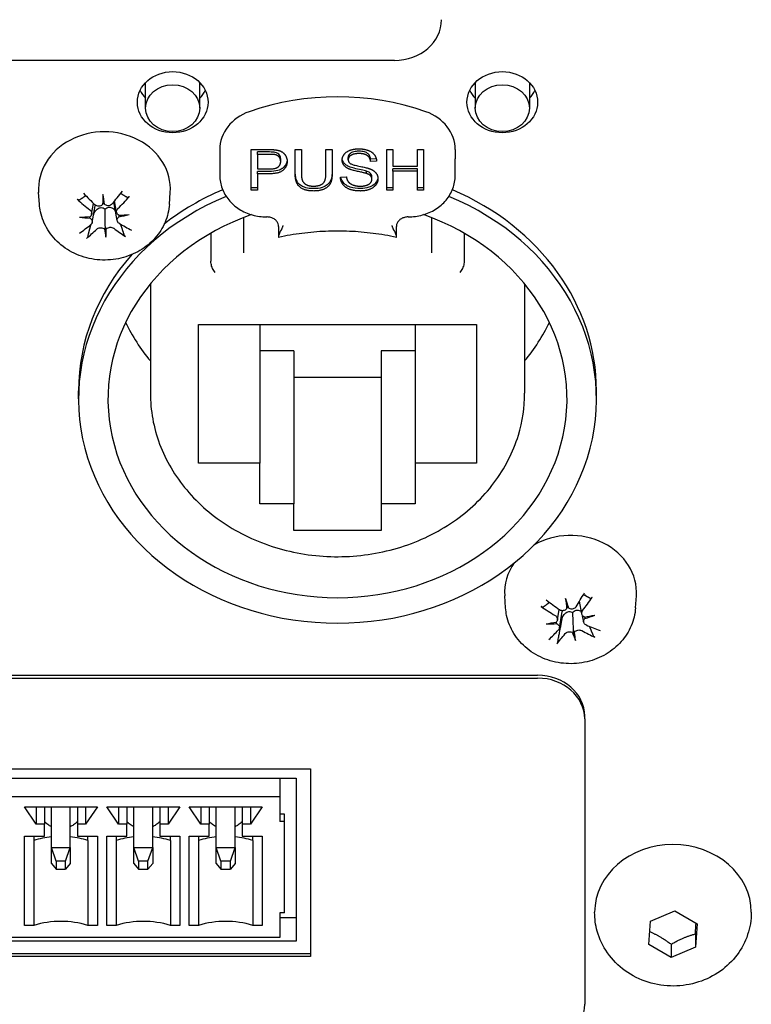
# Model space of a CAD drawing. Extents: x 1107 to 4046, y 937 to 3355.
# Tile 28 of 49: x 2214 to 2245, y 2635 to 2677. Entities that reach past the tile are written whole.
import ezdxf

# ---------------------------------------------------------------- set-up
doc = ezdxf.new("R2010")
doc.units = 0
doc.layers.add('KF_VIDA_L_+_C_REAR', color=7, linetype='CONTINUOUS')

# ---------------------------------------------------------------- blocks, each defined once
blk = doc.blocks.new('KF_VIDA_L_+_C_REAR')
at = {"layer": 'KF_VIDA_L_+_C_REAR'}
for p, q in [((42.917, 986.334), (-46.917, 986.334)), ((32.35, 984.31), (32.35, 985.394)), ((34.65, 984.31), (34.65, 985.394)), ((46.35, 985.394), (46.35, 984.31)), ((48.65, 985.394), (48.65, 984.31)), ((35.5, 982.552), (35.5, 982.152)), ((36.832, 980.819), (36.832, 982.551)), ((36.832, 982.551), (37.587, 982.551)), ((38.701, 982.551), (38.966, 982.551)), ((38.701, 981.55), (38.701, 982.551)), ((38.966, 982.551), (38.966, 981.551)), ((40.009, 981.551), (40.009, 982.551)), ((40.009, 982.551), (40.274, 982.551)), ((40.274, 982.551), (40.274, 981.55)), ((42.59, 982.551), (42.855, 982.551)), ((42.59, 980.819), (42.59, 982.551)), ((42.855, 982.551), (42.855, 981.839)), ((43.892, 982.551), (44.157, 982.551)), ((43.892, 981.839), (43.892, 982.551)), ((44.157, 982.551), (44.157, 980.819)), ((45.5, 982.552), (45.5, 982.152)), ((35.5, 982.152), (35.5, 981.445)), ((37.61, 982.446), (37.098, 982.446)), ((37.098, 982.346), (37.098, 982.446)), ((37.61, 982.346), (37.098, 982.346)), ((37.098, 982.346), (37.098, 981.727)), ((38.087, 982.042), (38.087, 982.142)), ((40.954, 982.119), (40.954, 982.219)), ((42.145, 982.162), (41.905, 982.146)), ((41.905, 982.046), (41.905, 982.146)), ((45.5, 981.445), (45.5, 982.152)), ((37.098, 981.727), (37.614, 981.727)), ((42.159, 982.063), (41.905, 982.046)), ((42.855, 981.839), (43.892, 981.839)), ((43.892, 981.734), (42.855, 981.734)), ((42.855, 981.634), (42.855, 981.734)), ((43.892, 981.634), (43.892, 981.734)), ((37.098, 981.522), (37.098, 981.622)), ((37.611, 981.622), (37.098, 981.622)), ((37.098, 981.522), (37.098, 980.819)), ((37.611, 981.522), (37.098, 981.522)), ((40.625, 981.376), (40.875, 981.394)), ((41.729, 981.533), (41.729, 981.633)), ((41.963, 981.288), (41.963, 981.388)), ((43.892, 981.634), (42.855, 981.634)), ((42.855, 981.634), (42.855, 980.819)), ((43.892, 980.819), (43.892, 981.634)), ((37.098, 980.919), (36.832, 980.919)), ((42.855, 980.919), (42.59, 980.919)), ((44.157, 980.919), (43.892, 980.919)), ((27.841, 980.222), (27.805, 980.733)), ((30.537, 980.647), (30.562, 980.356)), ((33.359, 980.222), (33.395, 980.733)), ((37.098, 980.819), (36.832, 980.819)), ((42.855, 980.819), (42.59, 980.819)), ((44.157, 980.819), (43.892, 980.819)), ((30.057, 979.807), (30.138, 980.264)), ((30.082, 979.454), (30.208, 980.164)), ((31.142, 979.529), (31.015, 980.247)), ((31.118, 979.883), (31.032, 980.368)), ((36.502, 979.657), (36.502, 978.157)), ((44.498, 979.657), (44.498, 978.157)), ((30.663, 978.824), (30.638, 979.249)), ((38, 979.28), (38, 978.886)), ((43, 978.886), (43, 979.28)), ((35.122, 978.999), (35.122, 977.804)), ((38, 978.886), (38, 978.82)), ((43, 978.82), (43, 978.886)), ((45.878, 978.999), (45.878, 977.804)), ((32.55, 976.844), (32.55, 972.206)), ((48.45, 976.844), (48.45, 972.206)), ((34.6, 975.117), (46.4, 975.117)), ((34.6, 969.228), (34.6, 975.117)), ((37.2, 975.117), (37.2, 969.228)), ((43.8, 975.117), (43.8, 969.228)), ((46.4, 975.117), (46.4, 969.228)), ((38.65, 973.996), (37.2, 973.996)), ((38.65, 973.996), (38.65, 967.496)), ((43.8, 973.996), (42.35, 973.996)), ((42.35, 973.996), (42.35, 967.496)), ((42.35, 972.87), (38.65, 972.87)), ((29.5, 971.956), (29.5, 972.306)), ((51.5, 971.956), (51.5, 972.306)), ((37.2, 969.228), (34.6, 969.228)), ((37.2, 967.496), (37.2, 969.228)), ((43.8, 969.228), (43.8, 967.496)), ((46.4, 969.228), (43.8, 969.228)), ((38.65, 967.496), (37.2, 967.496)), ((38.65, 966.37), (38.65, 967.496)), ((42.35, 967.496), (42.35, 966.37)), ((43.8, 967.496), (42.35, 967.496)), ((42.35, 966.37), (38.65, 966.37)), ((47.641, 963.075), (47.605, 963.585)), ((50.187, 963.482), (50.27, 963.199)), ((50.875, 962.824), (50.779, 963.365)), ((53.159, 963.075), (53.195, 963.585)), ((49.842, 962.565), (49.92, 963.004)), ((49.925, 962.22), (50.049, 962.919)), ((50.958, 962.476), (50.91, 962.748)), ((50.613, 961.694), (50.53, 962.112)), ((-49, 960.22), (49, 960.22)), ((-49, 960.095), (49, 960.095)), ((51, 958.363), (51, 958.488)), ((51, 958.363), (51, 946.238)), ((14.65, 956.243), (39.35, 956.243)), ((39.35, 956.243), (39.35, 948.275)), ((15.25, 955.848), (38.75, 955.848)), ((38.05, 955.848), (38.05, 955.049)), ((38.75, 955.848), (38.75, 948.92)), ((38.05, 955.049), (15.95, 955.049)), ((38.05, 955.049), (38.05, 954.005)), ((27.7, 953.898), (27.2, 954.623)), ((27.2, 954.623), (30.3, 954.623)), ((27.7, 954.623), (27.7, 953.898)), ((28.05, 954.623), (28.05, 953.898)), ((28.35, 952.907), (28.35, 954.623)), ((29.15, 952.907), (29.15, 954.623)), ((29.45, 954.623), (29.45, 953.898)), ((30.3, 954.623), (29.8, 953.898)), ((29.8, 954.623), (29.8, 953.898)), ((31.2, 953.898), (30.7, 954.623)), ((30.7, 954.623), (33.8, 954.623)), ((31.2, 954.623), (31.2, 953.898)), ((31.55, 954.623), (31.55, 953.898)), ((31.85, 952.907), (31.85, 954.623)), ((32.65, 952.907), (32.65, 954.623)), ((32.95, 954.623), (32.95, 953.898)), ((33.8, 954.623), (33.3, 953.898)), ((33.3, 954.623), (33.3, 953.898)), ((34.7, 953.898), (34.2, 954.623)), ((34.2, 954.623), (37.3, 954.623)), ((34.7, 954.623), (34.7, 953.898)), ((35.05, 954.623), (35.05, 953.898)), ((35.35, 952.907), (35.35, 954.623)), ((36.15, 952.907), (36.15, 954.623)), ((36.45, 954.623), (36.45, 953.898)), ((37.3, 954.623), (36.8, 953.898)), ((36.8, 954.623), (36.8, 953.898)), ((38.25, 954.318), (38.05, 954.318)), ((38.25, 954.005), (38.25, 954.318)), ((28.05, 953.898), (27.7, 953.898)), ((28.05, 953.387), (28.05, 953.898)), ((29.8, 953.898), (29.45, 953.898)), ((29.45, 953.898), (29.45, 953.387)), ((31.55, 953.898), (31.2, 953.898)), ((31.55, 953.387), (31.55, 953.898)), ((33.3, 953.898), (32.95, 953.898)), ((32.95, 953.898), (32.95, 953.387)), ((35.05, 953.898), (34.7, 953.898)), ((35.05, 953.387), (35.05, 953.898)), ((36.8, 953.898), (36.45, 953.898)), ((36.45, 953.898), (36.45, 953.387)), ((38.25, 954.005), (38.05, 954.005)), ((38.25, 950.125), (38.25, 954.005)), ((27.2, 949.592), (27.2, 953.387)), ((27.2, 953.387), (28.05, 953.387)), ((27.6, 953.387), (27.6, 953.198)), ((29.45, 953.387), (30.3, 953.387)), ((29.9, 953.198), (29.9, 953.387)), ((30.3, 953.387), (30.3, 949.592)), ((30.7, 949.592), (30.7, 953.387)), ((30.7, 953.387), (31.55, 953.387)), ((31.1, 953.387), (31.1, 953.198)), ((32.95, 953.387), (33.8, 953.387)), ((33.4, 953.198), (33.4, 953.387)), ((33.8, 953.387), (33.8, 949.592)), ((34.2, 949.592), (34.2, 953.387)), ((34.2, 953.387), (35.05, 953.387)), ((34.6, 953.387), (34.6, 953.198)), ((36.45, 953.387), (37.3, 953.387)), ((36.9, 953.198), (36.9, 953.387)), ((37.3, 953.387), (37.3, 949.592)), ((27.6, 953.198), (27.6, 949.592)), ((28.35, 952.907), (29.15, 952.907)), ((28.55, 952.318), (28.35, 952.907)), ((28.35, 952.224), (28.35, 952.907)), ((28.95, 952.318), (29.15, 952.907)), ((29.15, 952.907), (29.15, 952.224)), ((29.9, 953.198), (29.9, 949.592)), ((31.1, 953.198), (31.1, 949.592)), ((31.85, 952.907), (32.65, 952.907)), ((32.05, 952.318), (31.85, 952.907)), ((31.85, 952.224), (31.85, 952.907)), ((32.45, 952.318), (32.65, 952.907)), ((32.65, 952.907), (32.65, 952.224)), ((33.4, 953.198), (33.4, 949.592)), ((34.6, 953.198), (34.6, 949.592)), ((35.35, 952.907), (36.15, 952.907)), ((35.55, 952.318), (35.35, 952.907)), ((35.35, 952.224), (35.35, 952.907)), ((35.95, 952.318), (36.15, 952.907)), ((36.15, 952.907), (36.15, 952.224)), ((36.9, 953.198), (36.9, 949.592)), ((28.35, 952.224), (28.55, 951.977)), ((28.95, 952.318), (28.55, 952.318)), ((28.55, 952.318), (28.55, 951.977)), ((28.95, 951.977), (28.95, 952.318)), ((29.15, 952.224), (28.95, 951.977)), ((31.85, 952.224), (32.05, 951.977)), ((32.45, 952.318), (32.05, 952.318)), ((32.05, 952.318), (32.05, 951.977)), ((32.45, 951.977), (32.45, 952.318)), ((32.65, 952.224), (32.45, 951.977)), ((35.35, 952.224), (35.55, 951.977)), ((35.95, 952.318), (35.55, 952.318)), ((35.55, 952.318), (35.55, 951.977)), ((35.95, 951.977), (35.95, 952.318)), ((36.15, 952.224), (35.95, 951.977)), ((28.55, 951.977), (28.95, 951.977)), ((32.05, 951.977), (32.45, 951.977)), ((35.55, 951.977), (35.95, 951.977)), ((38.05, 950.125), (38.05, 949.081)), ((38.25, 950.125), (38.05, 950.125)), ((38.05, 949.92), (38.75, 949.92)), ((51.423, 950.146), (51.423, 950.146)), ((53.8, 949.77), (54.826, 950.207)), ((54.826, 950.207), (55.776, 949.656)), ((58.077, 950.146), (58.077, 950.146)), ((27.6, 949.592), (27.2, 949.592)), ((30.3, 949.592), (29.9, 949.592)), ((31.1, 949.592), (30.7, 949.592)), ((33.8, 949.592), (33.4, 949.592)), ((34.6, 949.592), (34.2, 949.592)), ((37.3, 949.592), (36.9, 949.592)), ((53.724, 948.782), (53.8, 949.77)), ((55.776, 949.656), (55.7, 948.668)), ((38.05, 949.081), (15.95, 949.081)), ((55.7, 949.227), (55.7, 948.668)), ((38.75, 948.92), (15.25, 948.92)), ((54.674, 948.23), (53.724, 948.782)), ((54.674, 948.789), (54.674, 948.23)), ((55.7, 948.668), (54.674, 948.23)), ((14.65, 948.4), (39.35, 948.4)), ((39.35, 948.275), (14.65, 948.275))]:
    blk.add_line(p, q, dxfattribs=at)
for centre, major_axis, ratio, start_param, end_param in [((42.917, 988.066), (2, 0), 0.866025, 4.712389, 6.283185), ((33.5, 985.56), (1.5, 0), 0.866025, 3.536692, 3.838756), ((33.5, 985.56), (1.5, 0), 0.866025, 5.586022, 5.888086), ((47.5, 985.56), (1.5, 0), 0.866025, 3.536692, 3.838756), ((47.5, 985.56), (1.5, 0), 0.866025, 5.586022, 5.888086), ((40.5, 976.13), (-10, 0), 0.866025, 4.327992, 5.096786), ((37.5, 982.552), (-2, 0), 0.866025, 5.096786, 6.283185), ((43.5, 982.552), (2, 0), 0.866025, 0, 1.1864), ((30.6, 980.879), (-2.8, 0), 0.866025, 3.081071, 6.343707), ((40.5, 971.956), (11, 0), 0.866025, 2.014981, 7.409797), ((30.384, 981.979), (-3.387, 3.665), 0.275996, 1.668759, 1.810026), ((31.377, 982.112), (0.425, 4.919), 0.151376, 1.886319, 1.977582), ((29.828, 982.032), (0.923, -4.85), 0.093043, 1.172183, 1.263445), ((30.84, 982.003), (-2.953, -4.023), 0.231716, 1.292536, 1.433804), ((30.384, 982.353), (3.136, 3.882), 0.428418, 4.449528, 4.590796), ((40.5, 972.306), (11, 0), 0.866025, 2.030393, 2.303628), ((40.5, 972.306), (11, 0), 0.866025, 0, 1.1112), ((30.788, 982.374), (3.588, -3.469), 0.467566, 4.789187, 4.930455), ((30.432, 980.062), (-0.158, -0.476), 0.079202, 1.946794, 2.264091), ((30.681, 980.075), (-0.16, 0.46), 0.051636, 0.893286, 1.210583), ((30.691, 981.442), (4.901, 0.602), 0.33867, 4.435649, 4.526911), ((30.598, 982.784), (-4.937, -0.013), 0.642787, 1.354663, 1.445925), ((29.876, 979.29), (0, -0.6), 0.234549, 2.17989, 2.321963), ((40.5, 971.956), (-9.75, 0), 0.866025, 5.096701, 10.611263), ((30.6, 980.363), (-0.718, 0), 0.866025, 0.904709, 0.920044), ((30.602, 981.438), (4.937, 0.01), 0.342019, 4.834873, 4.926135), ((30.509, 982.779), (-4.882, -0.736), 0.639438, 1.618549, 1.709811), ((31.338, 979.365), (-0.016, 0.6), 0.233774, 0.837293, 0.979267), ((30.816, 981.979), (-3.402, -3.652), 0.27746, 0.915215, 1.056483), ((30.519, 978.796), (0.154, 0.491), 0.103136, 0.427951, 0.745248), ((30.768, 978.808), (0.158, -0.475), 0.078314, 2.412941, 2.730237), ((30.816, 982.353), (3.119, -3.896), 0.426954, 5.253245, 5.394513), ((30.412, 981.958), (-3.802, 3.232), 0.316608, 2.040183, 2.181451), ((30.36, 982.329), (2.639, 4.236), 0.382674, 3.992765, 4.134032), ((31.372, 982.189), (-0.063, 4.937), 0.207724, 2.226833, 2.318095), ((29.823, 982.109), (0.442, -4.917), 0.149392, 0.825815, 0.917078), ((40.5, 972.306), (-11, 0), 0.866025, 5.630989, 6.283185), ((40.5, 978.456), (-9.75, 0), 0.866025, 0.3951, 0.617403), ((40.5, 978.456), (-9.75, 0), 0.866025, 2.52419, 2.746493), ((50.4, 963.732), (2.8, 0), 0.866025, 6.222664, 8.443367), ((50.4, 963.732), (-2.8, 0), 0.866025, 5.735468, 6.343707), ((50.217, 964.807), (-3.87, 3.151), 0.323091, 1.613679, 1.754947), ((51.169, 965.062), (-0.19, 4.934), 0.222166, 1.88807, 1.979333), ((49.649, 964.79), (1.516, -4.699), 0.023321, 1.190049, 1.281311), ((50.665, 964.887), (-2.394, -4.379), 0.172148, 1.25302, 1.394288), ((50.156, 965.177), (2.55, 4.29), 0.374214, 4.404578, 4.545845), ((50.552, 965.248), (4.084, -2.869), 0.507662, 4.72552, 4.866788), ((50.13, 962.887), (-0.153, -0.495), 0.108903, 1.967074, 2.284371), ((50.374, 962.931), (-0.161, 0.44), 0.013992, 0.910834, 1.22813), ((50.601, 964.313), (4.756, 1.327), 0.325344, 4.360697, 4.451959), ((49.708, 962.054), (0.021, -0.599), 0.23333, 2.201237, 2.346074), ((50.4, 963.216), (-0.718, 0), 0.866025, 0.99546, 1.064329), ((50.513, 964.298), (4.88, 0.753), 0.33676, 4.758457, 4.849719), ((50.199, 965.614), (-4.668, -1.609), 0.626111, 1.528117, 1.619379), ((51.142, 962.31), (-0.037, 0.596), 0.230661, 0.85665, 1.000645), ((50.287, 965.629), (-4.851, -0.92), 0.637527, 1.261227, 1.35249), ((50.644, 964.86), (-2.872, -4.081), 0.223256, 0.868301, 1.009568), ((50.426, 961.645), (0.147, 0.51), 0.129773, 0.448879, 0.766176), ((50.67, 961.688), (0.161, -0.456), 0.044299, 2.431939, 2.749236), ((50.583, 965.23), (3.666, -3.386), 0.47405, 5.198195, 5.339463), ((50.248, 964.789), (-4.232, 2.646), 0.356704, 1.978393, 2.119661), ((50.135, 965.15), (2.032, 4.558), 0.323106, 3.956625, 4.097892), ((51.151, 965.137), (-0.685, 4.89), 0.277447, 2.221194, 2.312457), ((49.631, 964.865), (1.046, -4.825), 0.078602, 0.836769, 0.928031), ((49, 958.488), (2, 0), 0.866025, 0, 1.570796), ((49, 958.363), (2, 0), 0.866025, 0, 1.570796), ((28.75, 950.464), (-3.406, 0), 0.85264, 4.830092, 5.056771), ((28.75, 950.464), (-3.406, 0), 0.85264, 4.368007, 4.594686), ((32.25, 950.464), (-3.406, 0), 0.85264, 4.830092, 5.056771), ((32.25, 950.464), (-3.406, 0), 0.85264, 4.368007, 4.594686), ((35.75, 950.464), (-3.406, 0), 0.85264, 4.830092, 5.056771), ((35.75, 950.464), (-3.406, 0), 0.85264, 4.368007, 4.594686), ((54.75, 950.146), (-3.327, 0), 0.866025, 3.141593, 6.283185), ((28.75, 946.859), (-3.406, 0), 0.85264, 4.368007, 5.056771), ((32.25, 946.859), (-3.406, 0), 0.85264, 4.368007, 5.056771), ((35.75, 946.859), (-3.406, 0), 0.85264, 4.368007, 5.056771), ((49, 946.238), (2, 0), 0.866025, 4.712389, 6.283185)]:
    blk.add_ellipse(centre, major_axis=major_axis, ratio=ratio, start_param=start_param, end_param=end_param, dxfattribs=at)
for centre, major_axis in [((33.5, 984.56), (-1.5, 0)), ((47.5, 984.56), (-1.5, 0)), ((33.5, 984.31), (-1.15, 0)), ((47.5, 984.31), (1.15, 0))]:
    blk.add_ellipse(centre, major_axis=major_axis, ratio=0.866025, dxfattribs=at)
for points, degree in [([(37.587, 982.551), (37.787, 982.551), (37.892, 982.533)], 2), ([(40.7, 982.103), (40.7, 982.235), (40.872, 982.462), (41.203, 982.581), (41.405, 982.581)], 2), ([(41.405, 982.581), (41.628, 982.581), (41.968, 982.457), (42.152, 982.215), (42.159, 982.063)], 2), ([(37.857, 982.33), (37.79, 982.346), (37.61, 982.346)], 2), ([(38.087, 982.042), (38.087, 982.151), (37.96, 982.306), (37.857, 982.33)], 2), ([(37.892, 982.533), (38.04, 982.512), (38.238, 982.393), (38.36, 982.178), (38.36, 982.049)], 2), ([(41.416, 982.379), (41.175, 982.379), (40.954, 982.226), (40.954, 982.119)], 2), ([(40.954, 982.119), (40.954, 982.025), (41.032, 981.964)], 2), ([(41.905, 982.046), (41.886, 982.211), (41.648, 982.379), (41.416, 982.379)], 2), ([(38.36, 982.049), (38.36, 981.828), (38.035, 981.522), (37.611, 981.522)], 2), ([(37.614, 981.727), (37.872, 981.727), (38.087, 981.892), (38.087, 982.042)], 2), ([(40.983, 981.727), (40.84, 981.791), (40.7, 981.984), (40.7, 982.103)], 2), ([(41.729, 981.533), (41.648, 981.56), (41.095, 981.675), (40.983, 981.727)], 2), ([(41.032, 981.964), (41.11, 981.905), (41.758, 981.778), (41.878, 981.731)], 2), ([(41.878, 981.731), (42.052, 981.661), (42.218, 981.447), (42.218, 981.308)], 2), ([(39.492, 980.789), (39.212, 980.789), (38.854, 980.957), (38.701, 981.275), (38.701, 981.55)], 2), ([(38.966, 981.551), (38.966, 981.327), (39.063, 981.113), (39.299, 980.997), (39.47, 980.997)], 2), ([(39.47, 980.997), (39.761, 980.997), (40.009, 981.226), (40.009, 981.551)], 2), ([(40.274, 981.55), (40.274, 981.288), (40.139, 980.982), (39.782, 980.789), (39.492, 980.789)], 2), ([(41.479, 980.789), (41.206, 980.789), (40.84, 980.927), (40.631, 981.201), (40.625, 981.376)], 2), ([(40.875, 981.394), (40.893, 981.263), (41.023, 981.097), (41.296, 980.994), (41.466, 980.994)], 2), ([(41.466, 980.994), (41.617, 980.994), (41.851, 981.072), (41.963, 981.208), (41.963, 981.288)], 2), ([(42.218, 981.308), (42.218, 981.17), (42.035, 980.925), (41.692, 980.789), (41.479, 980.789)], 2), ([(41.963, 981.288), (41.963, 981.37), (41.855, 981.492), (41.729, 981.533)], 2), ([(30.212, 980.195), (30.211, 980.185), (30.209, 980.174), (30.208, 980.164)], 3), ([(50.054, 962.958), (50.053, 962.945), (50.051, 962.932), (50.049, 962.919)], 3)]:
    blk.add_open_spline(points, degree=degree, dxfattribs=at)
for points, knots in [([(37.857, 982.43), (37.83, 982.436), (37.794, 982.44), (37.713, 982.445), (37.658, 982.446), (37.61, 982.446)], [-0.0243288, -0.0243288, -0.0243288, -0.0243288, -0.01448759, -0.01448759, 0, 0, 0, 0]), ([(38.087, 982.142), (38.087, 982.173), (38.083, 982.204), (38.065, 982.262), (38.053, 982.289), (38.023, 982.331), (37.999, 982.361), (37.929, 982.407), (37.894, 982.421), (37.857, 982.43)], [-0.07013456, -0.07013456, -0.07013456, -0.07013456, -0.04759785, -0.04759785, -0.02647282, -0.02647282, -0.01166243, -0.01166243, 0, 0, 0, 0]), ([(40.983, 981.827), (40.929, 981.851), (40.877, 981.882), (40.779, 981.966), (40.751, 982.012), (40.718, 982.081), (40.708, 982.117), (40.703, 982.153)], [-0.04184089, -0.04184089, -0.04184089, -0.04184089, -0.03157795, -0.03157795, -0.01877509, -0.01877509, -0.00580521, -0.00580521, -0.00580521, -0.00580521]), ([(41.416, 982.479), (41.364, 982.479), (41.309, 982.476), (41.215, 982.463), (41.173, 982.453), (41.08, 982.417), (41.049, 982.393), (41.004, 982.352), (40.986, 982.328), (40.96, 982.275), (40.954, 982.248), (40.954, 982.219)], [-0.04581263, -0.04581263, -0.04581263, -0.04581263, -0.03692278, -0.03692278, -0.0296998, -0.0296998, -0.01983094, -0.01983094, -0.0099508, -0.0099508, 0, 0, 0, 0]), ([(41.905, 982.146), (41.899, 982.197), (41.886, 982.247), (41.84, 982.328), (41.813, 982.36), (41.753, 982.406), (41.714, 982.431), (41.578, 982.472), (41.495, 982.479), (41.416, 982.479)], [-0.100263, -0.100263, -0.100263, -0.100263, -0.0679265, -0.0679265, -0.0430085, -0.0430085, -0.0235576, -0.0235576, 0, 0, 0, 0]), ([(38.358, 982.098), (38.354, 982.059), (38.346, 982.02), (38.316, 981.93), (38.289, 981.882), (38.206, 981.776), (38.158, 981.743), (38.097, 981.702), (38.034, 981.677), (37.856, 981.631), (37.728, 981.622), (37.611, 981.622)], [-0.06165486, -0.06165486, -0.06165486, -0.06165486, -0.06020064, -0.06020064, -0.05820783, -0.05820783, -0.05547661, -0.05547661, -0.03510045, -0.03510045, 0, 0, 0, 0]), ([(41.729, 981.633), (41.633, 981.666), (41.388, 981.71), (41.132, 981.773), (41.044, 981.799), (40.983, 981.827)], [-0.06578296, -0.06578296, -0.06578296, -0.06578296, -0.02066494, -0.02066494, 0, 0, 0, 0]), ([(35.5, 981.445), (35.5, 981.26), (35.533, 981.075), (35.664, 980.723), (35.761, 980.557), (36.008, 980.259), (36.158, 980.128), (36.496, 979.913), (36.683, 979.829), (37.077, 979.717), (37.283, 979.687), (37.493, 979.687), (37.497, 979.687), (37.5, 979.687)], [3.141593, 3.141593, 3.141593, 3.141593, 3.451786, 3.451786, 3.764751, 3.764751, 4.07891, 4.07891, 4.39307, 4.39307, 4.707229, 4.707229, 4.712389, 4.712389, 4.712389, 4.712389]), ([(39.492, 980.889), (39.404, 980.889), (39.313, 980.896), (39.13, 980.931), (39.063, 980.958), (38.955, 981.012), (38.901, 981.051), (38.804, 981.156), (38.772, 981.218), (38.714, 981.392), (38.701, 981.522), (38.701, 981.65)], [-0.1251718, -0.1251718, -0.1251718, -0.1251718, -0.1101178, -0.1101178, -0.0932842, -0.0932842, -0.0708043, -0.0708043, -0.0444734, -0.0444734, 0, 0, 0, 0]), ([(40.274, 981.65), (40.274, 981.57), (40.27, 981.487), (40.242, 981.325), (40.221, 981.26), (40.162, 981.149), (40.119, 981.098), (40.017, 981.016), (39.95, 980.971), (39.736, 980.902), (39.612, 980.889), (39.492, 980.889)], [-0.1746143, -0.1746143, -0.1746143, -0.1746143, -0.1419118, -0.1419118, -0.1074695, -0.1074695, -0.0686018, -0.0686018, -0.0357829, -0.0357829, 0, 0, 0, 0]), ([(41.479, 980.889), (41.333, 980.889), (41.177, 980.904), (40.961, 980.979), (40.891, 981.017), (40.757, 981.126), (40.712, 981.192), (40.663, 981.286), (40.647, 981.331), (40.637, 981.377)], [-0.08883471, -0.08883471, -0.08883471, -0.08883471, -0.06292443, -0.06292443, -0.04749201, -0.04749201, -0.02798319, -0.02798319, -0.01162887, -0.01162887, -0.01162887, -0.01162887]), ([(42.215, 981.359), (42.213, 981.344), (42.21, 981.328), (42.199, 981.281), (42.188, 981.251), (42.151, 981.179), (42.115, 981.122), (41.985, 981.01), (41.907, 980.972), (41.721, 980.906), (41.601, 980.889), (41.479, 980.889)], [-0.1069735, -0.1069735, -0.1069735, -0.1069735, -0.0991317, -0.0991317, -0.083095, -0.083095, -0.0602849, -0.0602849, -0.0367049, -0.0367049, 0, 0, 0, 0]), ([(41.963, 981.388), (41.963, 981.408), (41.961, 981.426), (41.952, 981.463), (41.945, 981.48), (41.914, 981.531), (41.887, 981.553), (41.831, 981.594), (41.779, 981.616), (41.729, 981.633)], [-0.02745043, -0.02745043, -0.02745043, -0.02745043, -0.02463606, -0.02463606, -0.02194487, -0.02194487, -0.01606603, -0.01606603, 0, 0, 0, 0]), ([(43.5, 979.687), (43.707, 979.687), (43.913, 979.715), (44.308, 979.826), (44.495, 979.908), (44.834, 980.121), (44.985, 980.252), (45.234, 980.549), (45.333, 980.716), (45.465, 981.07), (45.5, 981.257), (45.5, 981.444), (45.5, 981.445), (45.5, 981.445)], [4.712389, 4.712389, 4.712389, 4.712389, 5.026548, 5.026548, 5.340708, 5.340708, 5.654867, 5.654867, 5.969026, 5.969026, 6.282056, 6.282056, 6.283185, 6.283185, 6.283185, 6.283185]), ([(31.655, 980.549), (31.65, 980.543), (31.644, 980.537), (31.631, 980.526), (31.622, 980.52), (31.607, 980.512), (31.6, 980.51), (31.589, 980.509), (31.584, 980.51), (31.581, 980.512)], [0.01054454, 0.01054454, 0.01054454, 0.01054454, 0.01280848, 0.01280848, 0.01600216, 0.01600216, 0.01918435, 0.01918435, 0.0217865, 0.0217865, 0.0217865, 0.0217865]), ([(33.359, 980.222), (33.341, 979.962), (33.278, 979.705), (33.072, 979.22), (32.927, 978.993), (32.566, 978.584), (32.348, 978.406), (31.858, 978.115), (31.584, 978.006), (31.008, 977.869), (30.706, 977.843), (30.105, 977.882), (29.806, 977.946), (29.247, 978.161), (28.985, 978.311), (28.533, 978.681), (28.34, 978.899), (28.047, 979.377), (27.942, 979.634), (27.863, 980.008), (27.848, 980.115), (27.841, 980.222)], [5.617674, 5.617674, 5.617674, 5.617674, 5.909681, 5.909681, 6.210124, 6.210124, 6.526725, 6.526725, 6.859337, 6.859337, 7.201639, 7.201639, 7.546036, 7.546036, 7.884986, 7.884986, 8.210351, 8.210351, 8.51767, 8.51767, 8.638223, 8.638223, 8.638223, 8.638223]), ([(29.528, 980.406), (29.525, 980.404), (29.52, 980.402), (29.508, 980.402), (29.499, 980.404), (29.484, 980.41), (29.474, 980.415), (29.459, 980.425), (29.453, 980.43), (29.447, 980.435)], [0.02933377, 0.02933377, 0.02933377, 0.02933377, 0.03193592, 0.03193592, 0.03511811, 0.03511811, 0.03831179, 0.03831179, 0.04057572, 0.04057572, 0.04057572, 0.04057572]), ([(30.182, 979.898), (30.185, 979.902), (30.187, 979.905), (30.207, 979.937), (30.23, 979.965), (30.282, 980.014), (30.311, 980.035), (30.365, 980.063), (30.393, 980.074), (30.452, 980.085), (30.483, 980.085), (30.538, 980.074), (30.567, 980.063), (30.605, 980.04), (30.617, 980.032), (30.628, 980.022)], [0.13266454, 0.13266454, 0.13266454, 0.13266454, 0.13393176, 0.13393176, 0.14394336, 0.14394336, 0.15395497, 0.15395497, 0.162444, 0.162444, 0.17093303, 0.17093303, 0.17942206, 0.17942206, 0.18349616, 0.18349616, 0.18349616, 0.18349616]), ([(30.525, 980.225), (30.52, 980.217), (30.513, 980.21), (30.49, 980.186), (30.467, 980.17), (30.417, 980.149), (30.39, 980.143), (30.338, 980.142), (30.31, 980.145), (30.257, 980.163), (30.233, 980.177), (30.21, 980.197), (30.207, 980.2), (30.203, 980.203)], [0.01297469, 0.01297469, 0.01297469, 0.01297469, 0.01587761, 0.01587761, 0.02368746, 0.02368746, 0.03149731, 0.03149731, 0.03935628, 0.03935628, 0.04721526, 0.04721526, 0.04854193, 0.04854193, 0.04854193, 0.04854193]), ([(30.926, 980.24), (30.909, 980.22), (30.888, 980.203), (30.839, 980.176), (30.812, 980.168), (30.76, 980.161), (30.732, 980.163), (30.678, 980.176), (30.653, 980.188), (30.622, 980.21), (30.612, 980.219), (30.602, 980.229)], [0, 0, 0, 0, 0.00790457, 0.00790457, 0.01580914, 0.01580914, 0.02362349, 0.02362349, 0.03143784, 0.03143784, 0.03552648, 0.03552648, 0.03552648, 0.03552648]), ([(30.628, 980.022), (30.638, 980.033), (30.649, 980.043), (30.685, 980.07), (30.712, 980.083), (30.765, 980.099), (30.795, 980.102), (30.854, 980.098), (30.883, 980.09), (30.939, 980.068), (30.97, 980.05), (31.023, 980.008), (31.046, 979.985), (31.066, 979.961)], [-0.04956441, -0.04956441, -0.04956441, -0.04956441, -0.0454903, -0.0454903, -0.03700127, -0.03700127, -0.02851224, -0.02851224, -0.02002322, -0.02002322, -0.01001161, -0.01001161, -0.00091272, -0.00091272, -0.00091272, -0.00091272]), ([(31.015, 980.247), (31.013, 980.259), (31.012, 980.27), (31.009, 980.304), (31.01, 980.325), (31.014, 980.345)], [0.159049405, 0.159049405, 0.159049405, 0.159049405, 0.162444, 0.162444, 0.168877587, 0.168877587, 0.168877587, 0.168877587]), ([(31.208, 979.763), (31.2, 979.767), (31.192, 979.772), (31.166, 979.791), (31.149, 979.81), (31.125, 979.853), (31.118, 979.877), (31.114, 979.923), (31.118, 979.948), (31.136, 979.997), (31.15, 980.019), (31.17, 980.041), (31.173, 980.044), (31.176, 980.047)], [0.01297328, 0.01297328, 0.01297328, 0.01297328, 0.01583576, 0.01583576, 0.02366653, 0.02366653, 0.03149729, 0.03149729, 0.03937798, 0.03937798, 0.04725866, 0.04725866, 0.04854279, 0.04854279, 0.04854279, 0.04854279]), ([(29.981, 979.986), (30.002, 979.97), (30.02, 979.949), (30.047, 979.904), (30.055, 979.88), (30.061, 979.833), (30.06, 979.809), (30.045, 979.763), (30.032, 979.742), (30.008, 979.716), (29.998, 979.708), (29.987, 979.7)], [0, 0, 0, 0, 0.00790457, 0.00790457, 0.01580914, 0.01580914, 0.02362349, 0.02362349, 0.03143784, 0.03143784, 0.03552688, 0.03552688, 0.03552688, 0.03552688]), ([(29.992, 979.633), (30, 979.628), (30.008, 979.622), (30.034, 979.601), (30.051, 979.58), (30.075, 979.537), (30.082, 979.513), (30.086, 979.469), (30.082, 979.445), (30.064, 979.402), (30.05, 979.383), (30.03, 979.365), (30.027, 979.363), (30.024, 979.36)], [0.01297328, 0.01297328, 0.01297328, 0.01297328, 0.01583576, 0.01583576, 0.02366653, 0.02366653, 0.03149729, 0.03149729, 0.03937798, 0.03937798, 0.04725866, 0.04725866, 0.04854279, 0.04854279, 0.04854279, 0.04854279]), ([(30.638, 979.249), (30.636, 979.339), (30.635, 979.432), (30.632, 979.685), (30.63, 979.854), (30.628, 980.022)], [-2.5352359, -2.5352359, -2.5352359, -2.5352359, -2.4966866, -2.4966866, -2.4120902, -2.4120902, -2.4120902, -2.4120902]), ([(31.219, 979.422), (31.198, 979.434), (31.18, 979.451), (31.153, 979.49), (31.145, 979.513), (31.139, 979.557), (31.14, 979.581), (31.155, 979.627), (31.168, 979.65), (31.192, 979.678), (31.202, 979.687), (31.213, 979.696)], [0, 0, 0, 0, 0.00788959, 0.00788959, 0.01577917, 0.01577917, 0.0236085, 0.0236085, 0.03143783, 0.03143783, 0.03552687, 0.03552687, 0.03552687, 0.03552687]), ([(38, 979.28), (38, 979.32), (37.993, 979.359), (37.964, 979.436), (37.942, 979.473), (37.884, 979.543), (37.847, 979.575), (37.764, 979.627), (37.718, 979.648), (37.62, 979.677), (37.568, 979.685), (37.511, 979.686), (37.505, 979.687), (37.5, 979.687)], [0, 0, 0, 0, 0.314159, 0.314159, 0.628319, 0.628319, 0.942478, 0.942478, 1.244717, 1.244717, 1.539779, 1.539779, 1.570796, 1.570796, 1.570796, 1.570796]), ([(43.5, 979.687), (43.449, 979.687), (43.397, 979.68), (43.299, 979.654), (43.253, 979.635), (43.17, 979.587), (43.133, 979.558), (43.071, 979.492), (43.047, 979.455), (43.013, 979.379), (43.003, 979.34), (43, 979.294), (43, 979.287), (43, 979.28)], [1.570796, 1.570796, 1.570796, 1.570796, 1.863965, 1.863965, 2.158633, 2.158633, 2.459434, 2.459434, 2.773593, 2.773593, 3.087752, 3.087752, 3.141593, 3.141593, 3.141593, 3.141593]), ([(30.274, 979.168), (30.291, 979.184), (30.312, 979.198), (30.361, 979.219), (30.388, 979.225), (30.44, 979.229), (30.468, 979.227), (30.522, 979.214), (30.547, 979.204), (30.578, 979.184), (30.588, 979.176), (30.598, 979.167)], [0, 0, 0, 0, 0.00790457, 0.00790457, 0.01580914, 0.01580914, 0.02362349, 0.02362349, 0.03143784, 0.03143784, 0.03552648, 0.03552648, 0.03552648, 0.03552648]), ([(30.675, 979.171), (30.68, 979.178), (30.687, 979.184), (30.71, 979.206), (30.733, 979.22), (30.783, 979.24), (30.81, 979.247), (30.862, 979.25), (30.89, 979.248), (30.943, 979.236), (30.967, 979.225), (30.99, 979.21), (30.993, 979.208), (30.997, 979.205)], [0.01297469, 0.01297469, 0.01297469, 0.01297469, 0.01587761, 0.01587761, 0.02368746, 0.02368746, 0.03149731, 0.03149731, 0.03935628, 0.03935628, 0.04721526, 0.04721526, 0.04854193, 0.04854193, 0.04854193, 0.04854193]), ([(38.18, 979.324), (38.176, 979.307), (38.171, 979.291), (38.166, 979.275), (38.161, 979.259), (38.155, 979.244), (38.149, 979.229), (38.143, 979.215), (38.137, 979.2), (38.13, 979.187)], [0, 0, 0, 0, 0.333333, 0.333333, 0.333333, 0.666667, 0.666667, 0.666667, 1, 1, 1, 1]), ([(42.87, 979.187), (42.863, 979.2), (42.857, 979.215), (42.851, 979.229), (42.845, 979.244), (42.839, 979.259), (42.834, 979.275), (42.829, 979.291), (42.824, 979.307), (42.82, 979.324)], [0, 0, 0, 0, 0.333333, 0.333333, 0.333333, 0.666667, 0.666667, 0.666667, 1, 1, 1, 1]), ([(29.898, 978.871), (29.897, 978.863), (29.893, 978.855), (29.886, 978.838), (29.88, 978.827), (29.868, 978.809), (29.861, 978.799), (29.85, 978.787), (29.844, 978.782), (29.839, 978.778)], [0.02933377, 0.02933377, 0.02933377, 0.02933377, 0.03193592, 0.03193592, 0.03511811, 0.03511811, 0.03831179, 0.03831179, 0.04057572, 0.04057572, 0.04057572, 0.04057572]), ([(31.492, 978.863), (31.486, 978.866), (31.48, 978.871), (31.467, 978.882), (31.459, 978.891), (31.445, 978.908), (31.438, 978.918), (31.43, 978.934), (31.426, 978.942), (31.424, 978.949)], [0.01054454, 0.01054454, 0.01054454, 0.01054454, 0.01280848, 0.01280848, 0.01600216, 0.01600216, 0.01918435, 0.01918435, 0.0217865, 0.0217865, 0.0217865, 0.0217865]), ([(38.13, 979.187), (38.125, 979.178), (38.121, 979.169), (38.071, 979.072), (38.035, 979.001), (38.005, 978.922), (38, 978.902), (38, 978.886)], [0.0179107, 0.0179107, 0.0179107, 0.0179107, 0.02156218, 0.02156218, 0.05917262, 0.05917262, 0.07861771, 0.07861771, 0.07861771, 0.07861771]), ([(43, 978.82), (42.674, 978.891), (42.343, 978.947), (41.677, 979.032), (41.342, 979.061), (40.669, 979.089), (40.331, 979.089), (39.658, 979.061), (39.323, 979.032), (38.657, 978.947), (38.326, 978.891), (38, 978.82)], [1.32647, 1.32647, 1.32647, 1.32647, 1.4242005, 1.4242005, 1.5219311, 1.5219311, 1.6196616, 1.6196616, 1.7173921, 1.7173921, 1.8151226, 1.8151226, 1.8151226, 1.8151226]), ([(43, 978.886), (43, 978.902), (42.995, 978.922), (42.965, 979.001), (42.929, 979.072), (42.879, 979.169), (42.875, 979.178), (42.87, 979.187)], [0.16597724, 0.16597724, 0.16597724, 0.16597724, 0.17962883, 0.17962883, 0.20603354, 0.20603354, 0.20859709, 0.20859709, 0.20859709, 0.20859709]), ([(35.307, 977.333), (35.284, 977.357), (35.263, 977.383), (35.225, 977.439), (35.208, 977.468), (35.178, 977.53), (35.165, 977.562), (35.144, 977.629), (35.136, 977.663), (35.125, 977.733), (35.122, 977.768), (35.122, 977.804)], [2.4730681, 2.4730681, 2.4730681, 2.4730681, 2.606773, 2.606773, 2.7404779, 2.7404779, 2.8741828, 2.8741828, 3.0078877, 3.0078877, 3.1415927, 3.1415927, 3.1415927, 3.1415927]), ([(45.878, 977.804), (45.878, 977.768), (45.875, 977.733), (45.864, 977.663), (45.856, 977.629), (45.835, 977.562), (45.822, 977.53), (45.792, 977.468), (45.775, 977.439), (45.737, 977.383), (45.716, 977.357), (45.693, 977.333)], [0, 0, 0, 0, 0.1337049, 0.1337049, 0.2674098, 0.2674098, 0.4011147, 0.4011147, 0.5348196, 0.5348196, 0.6685245, 0.6685245, 0.6685245, 0.6685245]), ([(32.55, 972.206), (32.55, 971.471), (32.684, 970.736), (33.208, 969.339), (33.598, 968.678), (34.596, 967.49), (35.206, 966.965), (36.587, 966.107), (37.359, 965.776), (38.985, 965.341), (39.839, 965.238), (41.542, 965.274), (42.391, 965.412), (43.996, 965.917), (44.752, 966.283), (46.092, 967.207), (46.676, 967.763), (47.611, 969.008), (47.963, 969.695), (48.36, 970.998), (48.45, 971.602), (48.45, 972.206)], [3.141593, 3.141593, 3.141593, 3.141593, 3.455228, 3.455228, 3.770742, 3.770742, 4.090093, 4.090093, 4.412532, 4.412532, 4.736507, 4.736507, 5.060866, 5.060866, 5.384696, 5.384696, 5.706759, 5.706759, 6.025469, 6.025469, 6.283185, 6.283185, 6.283185, 6.283185]), ([(50.952, 963.653), (50.955, 963.651), (50.958, 963.65), (50.969, 963.645), (50.976, 963.642), (50.99, 963.636), (50.997, 963.633), (51.011, 963.626), (51.018, 963.623), (51.032, 963.616), (51.039, 963.613), (51.046, 963.609)], [4.57556055, 4.57556055, 4.57556055, 4.57556055, 4.58454123, 4.58454123, 4.60318898, 4.60318898, 4.62183674, 4.62183674, 4.6404845, 4.6404845, 4.65913225, 4.65913225, 4.65913225, 4.65913225]), ([(51.316, 963.525), (51.311, 963.518), (51.306, 963.512), (51.296, 963.499), (51.288, 963.492), (51.275, 963.483), (51.269, 963.479), (51.26, 963.477), (51.255, 963.478), (51.252, 963.479)], [0.01054454, 0.01054454, 0.01054454, 0.01054454, 0.01280848, 0.01280848, 0.01600216, 0.01600216, 0.01918435, 0.01918435, 0.0217865, 0.0217865, 0.0217865, 0.0217865]), ([(53.159, 963.075), (53.141, 962.814), (53.078, 962.558), (52.872, 962.072), (52.727, 961.845), (52.366, 961.437), (52.148, 961.259), (51.658, 960.968), (51.384, 960.859), (50.808, 960.721), (50.506, 960.696), (49.905, 960.734), (49.606, 960.799), (49.047, 961.014), (48.785, 961.163), (48.333, 961.534), (48.14, 961.751), (47.847, 962.229), (47.742, 962.487), (47.663, 962.86), (47.648, 962.967), (47.641, 963.075)], [5.761959, 5.761959, 5.761959, 5.761959, 6.053966, 6.053966, 6.354409, 6.354409, 6.67101, 6.67101, 7.003622, 7.003622, 7.345924, 7.345924, 7.690321, 7.690321, 8.029271, 8.029271, 8.354636, 8.354636, 8.661956, 8.661956, 8.782508, 8.782508, 8.782508, 8.782508]), ([(49.239, 963.119), (49.235, 963.116), (49.229, 963.114), (49.217, 963.112), (49.207, 963.113), (49.19, 963.117), (49.179, 963.121), (49.163, 963.129), (49.156, 963.133), (49.149, 963.138)], [0.02933377, 0.02933377, 0.02933377, 0.02933377, 0.03193592, 0.03193592, 0.03511811, 0.03511811, 0.03831179, 0.03831179, 0.04057572, 0.04057572, 0.04057572, 0.04057572]), ([(50.238, 963.063), (50.234, 963.055), (50.229, 963.047), (50.209, 963.02), (50.19, 963.002), (50.144, 962.974), (50.118, 962.965), (50.067, 962.957), (50.038, 962.957), (49.984, 962.969), (49.958, 962.979), (49.932, 962.996), (49.928, 962.998), (49.925, 963.001)], [0.01297469, 0.01297469, 0.01297469, 0.01297469, 0.01587761, 0.01587761, 0.02368746, 0.02368746, 0.03149731, 0.03149731, 0.03935628, 0.03935628, 0.04721526, 0.04721526, 0.04854193, 0.04854193, 0.04854193, 0.04854193]), ([(50.065, 962.704), (50.067, 962.707), (50.069, 962.711), (50.085, 962.745), (50.104, 962.776), (50.15, 962.832), (50.177, 962.856), (50.228, 962.891), (50.255, 962.905), (50.313, 962.923), (50.343, 962.926), (50.399, 962.923), (50.429, 962.916), (50.47, 962.898), (50.483, 962.891), (50.495, 962.883)], [0.13266454, 0.13266454, 0.13266454, 0.13266454, 0.13393176, 0.13393176, 0.14394336, 0.14394336, 0.15395497, 0.15395497, 0.162444, 0.162444, 0.17093303, 0.17093303, 0.17942206, 0.17942206, 0.18349616, 0.18349616, 0.18349616, 0.18349616]), ([(50.633, 963.127), (50.62, 963.106), (50.601, 963.086), (50.557, 963.054), (50.531, 963.042), (50.481, 963.029), (50.452, 963.027), (50.398, 963.033), (50.371, 963.042), (50.336, 963.06), (50.325, 963.068), (50.314, 963.076)], [0, 0, 0, 0, 0.00790457, 0.00790457, 0.01580914, 0.01580914, 0.02362349, 0.02362349, 0.03143784, 0.03143784, 0.03552648, 0.03552648, 0.03552648, 0.03552648]), ([(50.495, 962.883), (50.504, 962.894), (50.513, 962.905), (50.545, 962.937), (50.57, 962.954), (50.62, 962.976), (50.649, 962.983), (50.707, 962.986), (50.736, 962.981), (50.793, 962.966), (50.825, 962.952), (50.855, 962.934), (50.855, 962.934), (50.855, 962.934)], [-0.04956441, -0.04956441, -0.04956441, -0.04956441, -0.0454903, -0.0454903, -0.03700127, -0.03700127, -0.02851224, -0.02851224, -0.02002322, -0.02002322, -0.01001161, -0.01001161, -0.00998042, -0.00998042, -0.00998042, -0.00998042]), ([(50.53, 962.112), (50.524, 962.201), (50.52, 962.294), (50.508, 962.546), (50.501, 962.714), (50.495, 962.883)], [-2.5352359, -2.5352359, -2.5352359, -2.5352359, -2.4966866, -2.4966866, -2.4120902, -2.4120902, -2.4120902, -2.4120902]), ([(50.991, 962.691), (50.982, 962.694), (50.974, 962.698), (50.944, 962.714), (50.924, 962.73), (50.893, 962.769), (50.882, 962.792), (50.871, 962.837), (50.871, 962.863), (50.881, 962.913), (50.892, 962.937), (50.908, 962.961), (50.91, 962.965), (50.913, 962.968)], [0.01297328, 0.01297328, 0.01297328, 0.01297328, 0.01583576, 0.01583576, 0.02366653, 0.02366653, 0.03149729, 0.03149729, 0.03937798, 0.03937798, 0.04725866, 0.04725866, 0.04854279, 0.04854279, 0.04854279, 0.04854279]), ([(49.741, 962.759), (49.763, 962.745), (49.785, 962.727), (49.818, 962.686), (49.831, 962.663), (49.844, 962.618), (49.846, 962.593), (49.839, 962.546), (49.83, 962.523), (49.811, 962.495), (49.802, 962.485), (49.793, 962.476)], [0, 0, 0, 0, 0.00790457, 0.00790457, 0.01580914, 0.01580914, 0.02362349, 0.02362349, 0.03143784, 0.03143784, 0.03552688, 0.03552688, 0.03552688, 0.03552688]), ([(51.059, 962.355), (51.037, 962.364), (51.015, 962.379), (50.982, 962.414), (50.969, 962.435), (50.956, 962.478), (50.954, 962.502), (50.961, 962.55), (50.97, 962.573), (50.989, 962.605), (50.998, 962.615), (51.007, 962.625)], [0, 0, 0, 0, 0.00788959, 0.00788959, 0.01577917, 0.01577917, 0.0236085, 0.0236085, 0.03143783, 0.03143783, 0.03552687, 0.03552687, 0.03552687, 0.03552687]), ([(49.809, 962.411), (49.818, 962.407), (49.826, 962.402), (49.856, 962.384), (49.876, 962.366), (49.907, 962.326), (49.918, 962.303), (49.929, 962.26), (49.929, 962.236), (49.919, 962.192), (49.908, 962.171), (49.892, 962.15), (49.89, 962.148), (49.887, 962.145)], [0.01297328, 0.01297328, 0.01297328, 0.01297328, 0.01583576, 0.01583576, 0.02366653, 0.02366653, 0.03149729, 0.03149729, 0.03937798, 0.03937798, 0.04725866, 0.04725866, 0.04854279, 0.04854279, 0.04854279, 0.04854279]), ([(50.167, 961.986), (50.18, 962.003), (50.199, 962.02), (50.243, 962.047), (50.269, 962.056), (50.319, 962.066), (50.348, 962.068), (50.402, 962.062), (50.429, 962.055), (50.464, 962.039), (50.475, 962.033), (50.486, 962.025)], [0, 0, 0, 0, 0.00790457, 0.00790457, 0.01580914, 0.01580914, 0.02362349, 0.02362349, 0.03143784, 0.03143784, 0.03552648, 0.03552648, 0.03552648, 0.03552648]), ([(50.562, 962.039), (50.566, 962.046), (50.571, 962.053), (50.591, 962.077), (50.61, 962.094), (50.656, 962.121), (50.682, 962.13), (50.733, 962.14), (50.762, 962.142), (50.816, 962.136), (50.842, 962.128), (50.868, 962.116), (50.872, 962.114), (50.875, 962.112)], [0.01297469, 0.01297469, 0.01297469, 0.01297469, 0.01587761, 0.01587761, 0.02368746, 0.02368746, 0.03149731, 0.03149731, 0.03935628, 0.03935628, 0.04721526, 0.04721526, 0.04854193, 0.04854193, 0.04854193, 0.04854193]), ([(49.86, 961.646), (49.858, 961.638), (49.856, 961.629), (49.85, 961.612), (49.846, 961.6), (49.837, 961.581), (49.831, 961.57), (49.822, 961.557), (49.817, 961.551), (49.813, 961.546)], [0.02933377, 0.02933377, 0.02933377, 0.02933377, 0.03193592, 0.03193592, 0.03511811, 0.03511811, 0.03831179, 0.03831179, 0.04057572, 0.04057572, 0.04057572, 0.04057572]), ([(51.434, 961.836), (51.428, 961.839), (51.421, 961.843), (51.407, 961.852), (51.397, 961.86), (51.381, 961.875), (51.373, 961.884), (51.363, 961.899), (51.359, 961.907), (51.356, 961.913)], [0.01054454, 0.01054454, 0.01054454, 0.01054454, 0.01280848, 0.01280848, 0.01600216, 0.01600216, 0.01918435, 0.01918435, 0.0217865, 0.0217865, 0.0217865, 0.0217865]), ([(28.35, 953.785), (28.296, 953.808), (28.244, 953.837), (28.142, 953.907), (28.093, 953.95), (28.05, 953.997)], [2.045222, 2.045222, 2.045222, 2.045222, 2.2518749, 2.2518749, 2.4800116, 2.4800116, 2.4800116, 2.4800116]), ([(29.45, 953.997), (29.401, 953.944), (29.346, 953.897), (29.242, 953.829), (29.197, 953.805), (29.15, 953.785)], [0.6615811, 0.6615811, 0.6615811, 0.6615811, 0.9178388, 0.9178388, 1.0963707, 1.0963707, 1.0963707, 1.0963707]), ([(31.85, 953.785), (31.796, 953.808), (31.744, 953.837), (31.642, 953.907), (31.593, 953.95), (31.55, 953.997)], [2.045222, 2.045222, 2.045222, 2.045222, 2.2518749, 2.2518749, 2.4800116, 2.4800116, 2.4800116, 2.4800116]), ([(32.95, 953.997), (32.901, 953.944), (32.846, 953.897), (32.742, 953.829), (32.697, 953.805), (32.65, 953.785)], [0.6615811, 0.6615811, 0.6615811, 0.6615811, 0.9178388, 0.9178388, 1.0963707, 1.0963707, 1.0963707, 1.0963707]), ([(35.35, 953.785), (35.296, 953.808), (35.244, 953.837), (35.142, 953.907), (35.093, 953.95), (35.05, 953.997)], [2.045222, 2.045222, 2.045222, 2.045222, 2.2518749, 2.2518749, 2.4800116, 2.4800116, 2.4800116, 2.4800116]), ([(36.45, 953.997), (36.401, 953.944), (36.346, 953.897), (36.242, 953.829), (36.197, 953.805), (36.15, 953.785)], [0.6615811, 0.6615811, 0.6615811, 0.6615811, 0.9178388, 0.9178388, 1.0963707, 1.0963707, 1.0963707, 1.0963707]), ([(58.077, 950.146), (58.077, 949.823), (58.024, 949.5), (57.818, 948.888), (57.663, 948.599), (57.271, 948.074), (57.029, 947.841), (56.477, 947.447), (56.163, 947.292), (55.493, 947.075), (55.134, 947.019), (54.41, 947.013), (54.044, 947.067), (53.347, 947.286), (53.015, 947.449), (52.431, 947.873), (52.175, 948.129), (51.775, 948.703), (51.625, 949.015), (51.46, 949.606), (51.423, 949.876), (51.423, 950.146)], [5.169606, 5.169606, 5.169606, 5.169606, 5.453101, 5.453101, 5.743393, 5.743393, 6.051704, 6.051704, 6.382753, 6.382753, 6.732001, 6.732001, 7.08816, 7.08816, 7.437785, 7.437785, 7.768234, 7.768234, 8.07431, 8.07431, 8.311198, 8.311198, 8.311198, 8.311198])]:
    blk.add_open_spline(points, degree=3, knots=knots, dxfattribs=at)
for points, weights in [([(29.528, 980.406), (29.686, 980.512), (29.805, 980.592)], [1.00343209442, 1.02246186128, 1.02230753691]), ([(31.292, 980.689), (31.414, 980.614), (31.581, 980.512)], [1.02187048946, 1.02518513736, 1.00343209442]), ([(30.137, 979.762), (30.151, 979.818), (30.165, 979.869)], [1.01020321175, 1.00587526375, 1]), ([(30.165, 979.869), (30.174, 979.884), (30.182, 979.898)], [1, 1.0209390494, 1.04184845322]), ([(29.898, 978.871), (29.972, 979.148), (30.03, 979.366)], [1.00343209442, 1.02018911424, 1.02207076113]), ([(31.277, 979.387), (31.342, 979.192), (31.424, 978.949)], [1.02154872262, 1.01852099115, 1.00343209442]), ([(49.239, 963.119), (49.386, 963.23), (49.502, 963.316)], [1.00343209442, 1.02009425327, 1.02204898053]), ([(50.949, 963.648), (51.072, 963.58), (51.252, 963.479)], [1.01916289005, 1.0300148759, 1.00343209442]), ([(49.86, 961.646), (49.982, 962.302), (50.052, 962.673)], [1.00343209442, 1.04282988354, 1]), ([(50.052, 962.673), (50.059, 962.688), (50.065, 962.704)], [1, 1.0209390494, 1.04184845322]), ([(51.195, 962.297), (51.268, 962.124), (51.356, 961.913)], [1.02091289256, 1.01717558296, 1.00343209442]), ([(55.7, 949.227), (55.717, 949.484), (55.732, 949.682)], [1, 1.06357477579, 1.07489695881]), ([(53.765, 949.323), (54.215, 949.135), (54.674, 948.789)], [1.01145878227, 1.14874161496, 1]), ([(54.674, 948.789), (55.187, 949.09), (55.7, 949.227)], [1, 1.15470053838, 1])]:
    blk.add_rational_spline(points, weights, degree=2, dxfattribs=at)

msp = doc.modelspace()

# ---------------------------------------------------------------- block references
at = {"layer": 'KF_VIDA_L_+_C_REAR'}
msp.add_blockref('KF_VIDA_L_+_C_REAR', (2186.979, 1689.213), dxfattribs=at)

doc.saveas('drawing.dxf')
